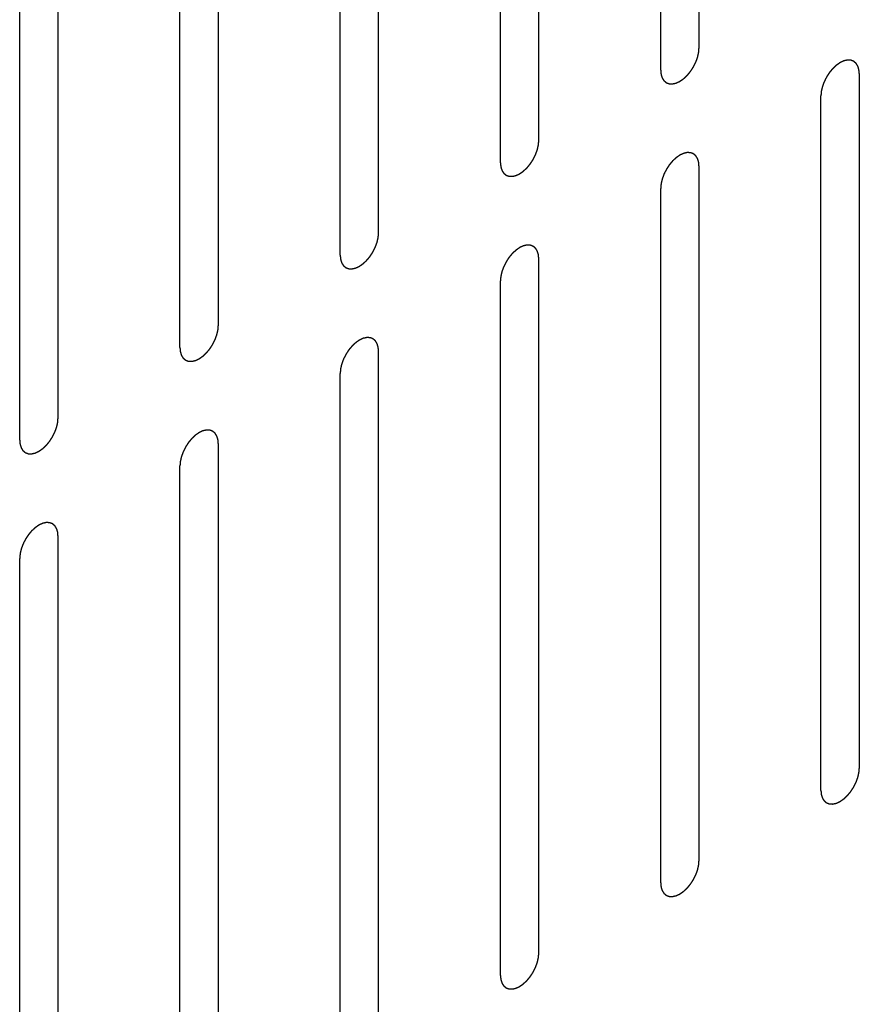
# Model space of a CAD drawing. Header units: inches. Extents: x 6 to 353, y 6 to 228.
# Tile 134 of 256: x 332.83 to 333.99, y 116.35 to 117.71. Entities that reach past the tile are written whole.
import ezdxf

# ---------------------------------------------------------------- set-up
doc = ezdxf.new("R2010")
doc.units = ezdxf.units.IN
doc.header["$LTSCALE"] = 19.946667
doc.header["$MEASUREMENT"] = 0
doc.linetypes.add('HIDDEN', pattern=[0.2, 0.1, -0.1])
doc.layers.add('DEFAULT_2', color=7, linetype='HIDDEN')

msp = doc.modelspace()

# ---------------------------------------------------------------- linework, layer by layer
at = {"layer": 'DEFAULT_2', "color": 7, "linetype": 'HIDDEN'}
for p, q in [((333.7713, 117.6675), (333.7713, 118.6269)), ((333.7183, 117.6369), (333.7183, 118.5963)), ((333.55, 117.5397), (333.55, 118.4991)), ((333.497, 117.5091), (333.497, 118.4685)), ((333.3287, 117.412), (333.3287, 118.3713)), ((333.2756, 117.3813), (333.2756, 118.3407)), ((333.1074, 117.2842), (333.1074, 118.2436)), ((333.0543, 117.2536), (333.0543, 118.2129)), ((332.886, 117.1564), (332.886, 118.1158)), ((332.833, 117.1258), (332.833, 118.0852)), ((333.9927, 116.6726), (333.9927, 117.632)), ((333.9396, 116.642), (333.9396, 117.6014)), ((333.7713, 116.5448), (333.7713, 117.5042)), ((333.7183, 116.5142), (333.7183, 117.4736)), ((333.55, 116.417), (333.55, 117.3764)), ((333.497, 116.3864), (333.497, 117.3458)), ((333.3287, 116.2893), (333.3287, 117.2487)), ((333.2756, 116.2586), (333.2756, 117.218)), ((333.1074, 116.1615), (333.1074, 117.1209)), ((333.0543, 116.1309), (333.0543, 117.0903)), ((332.886, 116.0337), (332.886, 116.9931)), ((332.833, 116.0031), (332.833, 116.9625))]:
    msp.add_line(p, q, dxfattribs=at)
for points in [[(333.7183, 117.6369), (333.7184, 117.636), (333.7185, 117.6345), (333.7187, 117.6329), (333.7187, 117.6321), (333.7188, 117.6316), (333.7188, 117.6312), (333.7189, 117.6309), (333.719, 117.6305), (333.7192, 117.6298), (333.7195, 117.6288), (333.7199, 117.6278), (333.7201, 117.6271), (333.7202, 117.6267), (333.7203, 117.6264), (333.7205, 117.6262), (333.7206, 117.6258), (333.721, 117.6253), (333.7215, 117.6244), (333.722, 117.6236), (333.7224, 117.6231), (333.7226, 117.6228), (333.7227, 117.6225), (333.7229, 117.6223), (333.7232, 117.6221), (333.7237, 117.6217), (333.7244, 117.6211), (333.7251, 117.6205), (333.7256, 117.6201), (333.7259, 117.6199), (333.726, 117.6197), (333.7263, 117.6196), (333.7266, 117.6195), (333.7272, 117.6193), (333.7281, 117.619), (333.7289, 117.6187), (333.7295, 117.6185), (333.7298, 117.6183), (333.7301, 117.6182), (333.7303, 117.6182), (333.7307, 117.6182), (333.7314, 117.6182), (333.7323, 117.6182), (333.7333, 117.6181), (333.734, 117.6181), (333.7343, 117.6181), (333.7346, 117.618), (333.7349, 117.6181), (333.7353, 117.6182), (333.7361, 117.6184), (333.7371, 117.6186), (333.7381, 117.6188), (333.7388, 117.619), (333.7393, 117.6191), (333.7396, 117.6191), (333.7399, 117.6193), (333.7403, 117.6195), (333.7409, 117.6198), (333.7415, 117.6201), (333.7424, 117.6205), (333.7433, 117.6209), (333.744, 117.6212), (333.7445, 117.6214), (333.7448, 117.6216), (333.7451, 117.6218), (333.7456, 117.6221), (333.7463, 117.6226), (333.7474, 117.6234), (333.7485, 117.6241), (333.7493, 117.6247), (333.75, 117.6251), (333.7506, 117.6257), (333.7514, 117.6265), (333.7524, 117.6274), (333.7535, 117.6284), (333.7543, 117.6292), (333.7549, 117.6297), (333.7555, 117.6304), (333.7563, 117.6313), (333.7572, 117.6325), (333.7582, 117.6336), (333.7589, 117.6345), (333.7595, 117.6352), (333.76, 117.636), (333.7607, 117.637), (333.7615, 117.6383), (333.7624, 117.6396), (333.763, 117.6406), (333.7636, 117.6414), (333.764, 117.6422), (333.7645, 117.6433), (333.7652, 117.6446), (333.7659, 117.646), (333.7664, 117.6471), (333.7669, 117.6479), (333.7671, 117.6487), (333.7676, 117.6498), (333.7681, 117.6512), (333.7686, 117.6526), (333.769, 117.6537), (333.7693, 117.6546), (333.7695, 117.6554), (333.7697, 117.6565), (333.77, 117.6579), (333.7704, 117.6592), (333.7706, 117.6603), (333.7708, 117.6612), (333.7709, 117.662), (333.771, 117.663), (333.7711, 117.6649), (333.7712, 117.6665), (333.7713, 117.6675)], [(333.9927, 117.632), (333.9926, 117.6329), (333.9924, 117.6344), (333.9923, 117.636), (333.9922, 117.6368), (333.9922, 117.6373), (333.9922, 117.6377), (333.992, 117.638), (333.9919, 117.6384), (333.9917, 117.6391), (333.9914, 117.6401), (333.9911, 117.6411), (333.9909, 117.6418), (333.9907, 117.6422), (333.9907, 117.6425), (333.9905, 117.6427), (333.9903, 117.6431), (333.9899, 117.6436), (333.9894, 117.6444), (333.9889, 117.6453), (333.9886, 117.6458), (333.9884, 117.6461), (333.9882, 117.6464), (333.988, 117.6466), (333.9877, 117.6468), (333.9872, 117.6472), (333.9866, 117.6478), (333.9859, 117.6484), (333.9854, 117.6488), (333.9851, 117.649), (333.9849, 117.6492), (333.9846, 117.6493), (333.9843, 117.6494), (333.9837, 117.6496), (333.9829, 117.6499), (333.9821, 117.6502), (333.9815, 117.6504), (333.9811, 117.6506), (333.9809, 117.6507), (333.9806, 117.6507), (333.9802, 117.6507), (333.9796, 117.6507), (333.9786, 117.6507), (333.9777, 117.6508), (333.977, 117.6508), (333.9766, 117.6508), (333.9763, 117.6509), (333.976, 117.6508), (333.9756, 117.6507), (333.9749, 117.6505), (333.9739, 117.6503), (333.9728, 117.6501), (333.9721, 117.6499), (333.9717, 117.6498), (333.9714, 117.6498), (333.971, 117.6496), (333.9706, 117.6494), (333.9701, 117.6491), (333.9694, 117.6488), (333.9685, 117.6484), (333.9677, 117.648), (333.9669, 117.6477), (333.9665, 117.6475), (333.9661, 117.6473), (333.9658, 117.6471), (333.9654, 117.6468), (333.9646, 117.6463), (333.9636, 117.6455), (333.9625, 117.6448), (333.9616, 117.6442), (333.961, 117.6438), (333.9604, 117.6432), (333.9595, 117.6424), (333.9585, 117.6415), (333.9575, 117.6405), (333.9567, 117.6397), (333.956, 117.6392), (333.9555, 117.6385), (333.9547, 117.6376), (333.9537, 117.6364), (333.9528, 117.6353), (333.952, 117.6344), (333.9514, 117.6337), (333.951, 117.6329), (333.9503, 117.6319), (333.9494, 117.6306), (333.9486, 117.6293), (333.9479, 117.6283), (333.9474, 117.6275), (333.947, 117.6267), (333.9464, 117.6256), (333.9457, 117.6243), (333.9451, 117.6229), (333.9445, 117.6218), (333.9441, 117.621), (333.9438, 117.6202), (333.9434, 117.6191), (333.9429, 117.6177), (333.9424, 117.6163), (333.942, 117.6152), (333.9416, 117.6143), (333.9415, 117.6135), (333.9412, 117.6124), (333.9409, 117.611), (333.9406, 117.6097), (333.9403, 117.6086), (333.9401, 117.6077), (333.9401, 117.6069), (333.94, 117.6059), (333.9398, 117.604), (333.9397, 117.6024), (333.9396, 117.6014)], [(333.497, 117.5091), (333.4971, 117.5082), (333.4972, 117.5068), (333.4973, 117.5051), (333.4974, 117.5043), (333.4974, 117.5038), (333.4975, 117.5035), (333.4976, 117.5032), (333.4977, 117.5028), (333.4979, 117.502), (333.4982, 117.501), (333.4985, 117.5), (333.4988, 117.4993), (333.4989, 117.4989), (333.499, 117.4986), (333.4991, 117.4984), (333.4993, 117.498), (333.4997, 117.4975), (333.5002, 117.4967), (333.5007, 117.4959), (333.501, 117.4953), (333.5013, 117.495), (333.5014, 117.4947), (333.5016, 117.4946), (333.5019, 117.4943), (333.5024, 117.4939), (333.5031, 117.4933), (333.5038, 117.4928), (333.5042, 117.4924), (333.5045, 117.4921), (333.5047, 117.4919), (333.505, 117.4919), (333.5053, 117.4917), (333.5059, 117.4915), (333.5067, 117.4912), (333.5076, 117.4909), (333.5082, 117.4907), (333.5085, 117.4906), (333.5087, 117.4904), (333.509, 117.4905), (333.5094, 117.4904), (333.5101, 117.4904), (333.511, 117.4904), (333.512, 117.4903), (333.5126, 117.4903), (333.513, 117.4903), (333.5133, 117.4903), (333.5136, 117.4904), (333.514, 117.4904), (333.5147, 117.4906), (333.5158, 117.4908), (333.5168, 117.4911), (333.5175, 117.4912), (333.5179, 117.4913), (333.5182, 117.4914), (333.5186, 117.4915), (333.519, 117.4917), (333.5196, 117.492), (333.5202, 117.4923), (333.5211, 117.4927), (333.522, 117.4931), (333.5227, 117.4935), (333.5232, 117.4937), (333.5235, 117.4938), (333.5238, 117.494), (333.5242, 117.4943), (333.525, 117.4948), (333.5261, 117.4956), (333.5271, 117.4963), (333.528, 117.4969), (333.5286, 117.4973), (333.5293, 117.498), (333.5301, 117.4987), (333.5311, 117.4997), (333.5321, 117.5006), (333.533, 117.5014), (333.5336, 117.5019), (333.5342, 117.5026), (333.5349, 117.5035), (333.5359, 117.5047), (333.5368, 117.5058), (333.5376, 117.5067), (333.5382, 117.5074), (333.5387, 117.5082), (333.5394, 117.5092), (333.5402, 117.5105), (333.5411, 117.5118), (333.5417, 117.5128), (333.5423, 117.5136), (333.5426, 117.5144), (333.5432, 117.5155), (333.5439, 117.5169), (333.5446, 117.5182), (333.5451, 117.5193), (333.5456, 117.5201), (333.5458, 117.521), (333.5462, 117.5221), (333.5467, 117.5235), (333.5473, 117.5248), (333.5477, 117.526), (333.548, 117.5268), (333.5481, 117.5276), (333.5484, 117.5287), (333.5487, 117.5301), (333.549, 117.5315), (333.5493, 117.5326), (333.5495, 117.5334), (333.5495, 117.5342), (333.5496, 117.5352), (333.5498, 117.5371), (333.5499, 117.5387), (333.55, 117.5397)], [(333.7713, 117.5042), (333.7712, 117.5052), (333.7711, 117.5066), (333.771, 117.5082), (333.7709, 117.5091), (333.7708, 117.5095), (333.7708, 117.5099), (333.7707, 117.5102), (333.7706, 117.5106), (333.7704, 117.5113), (333.7701, 117.5123), (333.7698, 117.5133), (333.7695, 117.514), (333.7694, 117.5144), (333.7693, 117.5147), (333.7692, 117.515), (333.769, 117.5153), (333.7686, 117.5159), (333.7681, 117.5167), (333.7676, 117.5175), (333.7673, 117.518), (333.767, 117.5184), (333.7669, 117.5186), (333.7667, 117.5188), (333.7664, 117.519), (333.7659, 117.5194), (333.7652, 117.52), (333.7645, 117.5206), (333.764, 117.521), (333.7638, 117.5212), (333.7636, 117.5214), (333.7633, 117.5215), (333.763, 117.5216), (333.7624, 117.5218), (333.7616, 117.5221), (333.7607, 117.5224), (333.7601, 117.5227), (333.7598, 117.5228), (333.7596, 117.5229), (333.7593, 117.5229), (333.7589, 117.5229), (333.7582, 117.5229), (333.7573, 117.523), (333.7563, 117.523), (333.7557, 117.523), (333.7553, 117.523), (333.755, 117.5231), (333.7547, 117.523), (333.7543, 117.5229), (333.7536, 117.5227), (333.7525, 117.5225), (333.7515, 117.5223), (333.7508, 117.5221), (333.7504, 117.522), (333.7501, 117.522), (333.7497, 117.5218), (333.7493, 117.5216), (333.7487, 117.5213), (333.7481, 117.521), (333.7472, 117.5206), (333.7463, 117.5202), (333.7456, 117.5199), (333.7451, 117.5197), (333.7448, 117.5195), (333.7445, 117.5193), (333.7441, 117.519), (333.7433, 117.5185), (333.7422, 117.5177), (333.7412, 117.517), (333.7403, 117.5164), (333.7397, 117.516), (333.739, 117.5154), (333.7382, 117.5146), (333.7372, 117.5137), (333.7361, 117.5127), (333.7353, 117.5119), (333.7347, 117.5114), (333.7341, 117.5107), (333.7334, 117.5098), (333.7324, 117.5087), (333.7315, 117.5075), (333.7307, 117.5066), (333.7301, 117.506), (333.7296, 117.5052), (333.7289, 117.5041), (333.7281, 117.5028), (333.7272, 117.5015), (333.7266, 117.5005), (333.726, 117.4997), (333.7257, 117.4989), (333.7251, 117.4978), (333.7244, 117.4965), (333.7237, 117.4951), (333.7232, 117.494), (333.7227, 117.4932), (333.7225, 117.4924), (333.7221, 117.4913), (333.7216, 117.4899), (333.721, 117.4885), (333.7206, 117.4874), (333.7203, 117.4865), (333.7202, 117.4857), (333.7199, 117.4846), (333.7196, 117.4832), (333.7193, 117.4819), (333.719, 117.4808), (333.7188, 117.4799), (333.7188, 117.4792), (333.7187, 117.4781), (333.7185, 117.4762), (333.7184, 117.4747), (333.7183, 117.4736)], [(333.2756, 117.3813), (333.2757, 117.3804), (333.2759, 117.379), (333.276, 117.3773), (333.2761, 117.3765), (333.2761, 117.376), (333.2761, 117.3757), (333.2763, 117.3754), (333.2764, 117.375), (333.2766, 117.3743), (333.2769, 117.3733), (333.2772, 117.3722), (333.2774, 117.3715), (333.2776, 117.3711), (333.2776, 117.3708), (333.2778, 117.3706), (333.278, 117.3703), (333.2784, 117.3697), (333.2789, 117.3689), (333.2794, 117.3681), (333.2797, 117.3675), (333.2799, 117.3672), (333.2801, 117.3669), (333.2803, 117.3668), (333.2806, 117.3665), (333.2811, 117.3661), (333.2817, 117.3656), (333.2824, 117.365), (333.2829, 117.3646), (333.2832, 117.3644), (333.2834, 117.3641), (333.2837, 117.3641), (333.284, 117.364), (333.2846, 117.3637), (333.2854, 117.3634), (333.2862, 117.3631), (333.2868, 117.3629), (333.2872, 117.3628), (333.2874, 117.3627), (333.2877, 117.3627), (333.2881, 117.3627), (333.2887, 117.3626), (333.2897, 117.3626), (333.2906, 117.3626), (333.2913, 117.3625), (333.2917, 117.3625), (333.292, 117.3625), (333.2923, 117.3626), (333.2927, 117.3627), (333.2934, 117.3628), (333.2944, 117.3631), (333.2955, 117.3633), (333.2962, 117.3634), (333.2966, 117.3635), (333.2969, 117.3636), (333.2973, 117.3638), (333.2977, 117.364), (333.2982, 117.3642), (333.2989, 117.3645), (333.2998, 117.3649), (333.3006, 117.3653), (333.3014, 117.3657), (333.3018, 117.3659), (333.3022, 117.366), (333.3025, 117.3663), (333.3029, 117.3665), (333.3037, 117.3671), (333.3047, 117.3678), (333.3058, 117.3685), (333.3067, 117.3692), (333.3073, 117.3695), (333.3079, 117.3702), (333.3088, 117.3709), (333.3098, 117.3719), (333.3108, 117.3728), (333.3116, 117.3736), (333.3123, 117.3741), (333.3128, 117.3749), (333.3136, 117.3758), (333.3146, 117.3769), (333.3155, 117.378), (333.3163, 117.3789), (333.3169, 117.3796), (333.3173, 117.3804), (333.318, 117.3814), (333.3189, 117.3827), (333.3197, 117.384), (333.3204, 117.3851), (333.3209, 117.3858), (333.3213, 117.3866), (333.3219, 117.3877), (333.3226, 117.3891), (333.3232, 117.3904), (333.3238, 117.3915), (333.3242, 117.3923), (333.3245, 117.3932), (333.3249, 117.3943), (333.3254, 117.3957), (333.3259, 117.3971), (333.3263, 117.3982), (333.3267, 117.399), (333.3268, 117.3998), (333.3271, 117.4009), (333.3274, 117.4023), (333.3277, 117.4037), (333.328, 117.4048), (333.3282, 117.4056), (333.3282, 117.4064), (333.3283, 117.4075), (333.3285, 117.4093), (333.3286, 117.4109), (333.3287, 117.412)], [(333.55, 117.3764), (333.5499, 117.3774), (333.5498, 117.3788), (333.5496, 117.3804), (333.5496, 117.3813), (333.5495, 117.3817), (333.5495, 117.3821), (333.5494, 117.3824), (333.5493, 117.3828), (333.5491, 117.3835), (333.5488, 117.3845), (333.5484, 117.3855), (333.5482, 117.3862), (333.5481, 117.3866), (333.548, 117.387), (333.5478, 117.3872), (333.5477, 117.3875), (333.5473, 117.3881), (333.5468, 117.3889), (333.5463, 117.3897), (333.5459, 117.3903), (333.5457, 117.3906), (333.5456, 117.3908), (333.5454, 117.391), (333.5451, 117.3912), (333.5446, 117.3916), (333.5439, 117.3922), (333.5432, 117.3928), (333.5427, 117.3932), (333.5424, 117.3934), (333.5422, 117.3936), (333.542, 117.3937), (333.5417, 117.3938), (333.5411, 117.394), (333.5402, 117.3943), (333.5394, 117.3947), (333.5388, 117.3949), (333.5385, 117.395), (333.5382, 117.3951), (333.538, 117.3951), (333.5376, 117.3951), (333.5369, 117.3951), (333.536, 117.3952), (333.535, 117.3952), (333.5343, 117.3953), (333.534, 117.3953), (333.5337, 117.3953), (333.5334, 117.3952), (333.533, 117.3951), (333.5322, 117.395), (333.5312, 117.3947), (333.5302, 117.3945), (333.5295, 117.3943), (333.529, 117.3942), (333.5287, 117.3942), (333.5284, 117.394), (333.528, 117.3938), (333.5274, 117.3936), (333.5268, 117.3933), (333.5259, 117.3929), (333.525, 117.3925), (333.5243, 117.3921), (333.5238, 117.3919), (333.5235, 117.3918), (333.5232, 117.3915), (333.5227, 117.3912), (333.522, 117.3907), (333.5209, 117.39), (333.5198, 117.3892), (333.519, 117.3886), (333.5183, 117.3882), (333.5177, 117.3876), (333.5169, 117.3869), (333.5159, 117.3859), (333.5148, 117.3849), (333.514, 117.3842), (333.5134, 117.3836), (333.5128, 117.3829), (333.512, 117.382), (333.5111, 117.3809), (333.5101, 117.3798), (333.5094, 117.3788), (333.5088, 117.3782), (333.5083, 117.3774), (333.5076, 117.3764), (333.5068, 117.3751), (333.5059, 117.3738), (333.5053, 117.3727), (333.5047, 117.372), (333.5043, 117.3711), (333.5038, 117.3701), (333.5031, 117.3687), (333.5024, 117.3673), (333.5019, 117.3663), (333.5014, 117.3654), (333.5012, 117.3646), (333.5007, 117.3635), (333.5002, 117.3621), (333.4997, 117.3607), (333.4993, 117.3596), (333.499, 117.3588), (333.4988, 117.3579), (333.4986, 117.3568), (333.4983, 117.3555), (333.4979, 117.3541), (333.4977, 117.353), (333.4975, 117.3522), (333.4974, 117.3514), (333.4973, 117.3503), (333.4972, 117.3485), (333.4971, 117.3469), (333.497, 117.3458)], [(333.0543, 117.2536), (333.0544, 117.2526), (333.0545, 117.2512), (333.0547, 117.2496), (333.0548, 117.2487), (333.0548, 117.2483), (333.0548, 117.2479), (333.0549, 117.2476), (333.055, 117.2472), (333.0553, 117.2465), (333.0556, 117.2455), (333.0559, 117.2445), (333.0561, 117.2438), (333.0562, 117.2434), (333.0563, 117.243), (333.0565, 117.2428), (333.0567, 117.2425), (333.057, 117.2419), (333.0575, 117.2411), (333.058, 117.2403), (333.0584, 117.2397), (333.0586, 117.2394), (333.0587, 117.2392), (333.059, 117.239), (333.0592, 117.2388), (333.0597, 117.2384), (333.0604, 117.2378), (333.0611, 117.2372), (333.0616, 117.2368), (333.0619, 117.2366), (333.0621, 117.2364), (333.0623, 117.2363), (333.0627, 117.2362), (333.0633, 117.236), (333.0641, 117.2356), (333.0649, 117.2353), (333.0655, 117.2351), (333.0658, 117.235), (333.0661, 117.2349), (333.0664, 117.2349), (333.0668, 117.2349), (333.0674, 117.2349), (333.0684, 117.2348), (333.0693, 117.2348), (333.07, 117.2347), (333.0704, 117.2347), (333.0706, 117.2347), (333.071, 117.2348), (333.0714, 117.2349), (333.0721, 117.235), (333.0731, 117.2353), (333.0742, 117.2355), (333.0749, 117.2357), (333.0753, 117.2358), (333.0756, 117.2358), (333.0759, 117.236), (333.0764, 117.2362), (333.0769, 117.2364), (333.0776, 117.2367), (333.0784, 117.2371), (333.0793, 117.2375), (333.0801, 117.2379), (333.0805, 117.2381), (333.0808, 117.2382), (333.0812, 117.2385), (333.0816, 117.2388), (333.0823, 117.2393), (333.0834, 117.24), (333.0845, 117.2408), (333.0853, 117.2414), (333.086, 117.2418), (333.0866, 117.2424), (333.0874, 117.2431), (333.0885, 117.2441), (333.0895, 117.2451), (333.0903, 117.2458), (333.091, 117.2464), (333.0915, 117.2471), (333.0923, 117.248), (333.0932, 117.2491), (333.0942, 117.2502), (333.0949, 117.2512), (333.0955, 117.2518), (333.096, 117.2526), (333.0967, 117.2536), (333.0976, 117.2549), (333.0984, 117.2562), (333.0991, 117.2573), (333.0996, 117.258), (333.1, 117.2589), (333.1006, 117.2599), (333.1012, 117.2613), (333.1019, 117.2627), (333.1025, 117.2637), (333.1029, 117.2646), (333.1032, 117.2654), (333.1036, 117.2665), (333.1041, 117.2679), (333.1046, 117.2693), (333.105, 117.2704), (333.1054, 117.2712), (333.1055, 117.2721), (333.1058, 117.2732), (333.1061, 117.2745), (333.1064, 117.2759), (333.1066, 117.277), (333.1069, 117.2778), (333.1069, 117.2786), (333.107, 117.2797), (333.1071, 117.2815), (333.1073, 117.2831), (333.1074, 117.2842)], [(333.3287, 117.2487), (333.3286, 117.2496), (333.3285, 117.251), (333.3283, 117.2527), (333.3283, 117.2535), (333.3282, 117.254), (333.3282, 117.2543), (333.3281, 117.2546), (333.328, 117.255), (333.3277, 117.2557), (333.3274, 117.2567), (333.3271, 117.2578), (333.3269, 117.2585), (333.3268, 117.2589), (333.3267, 117.2592), (333.3265, 117.2594), (333.3263, 117.2597), (333.326, 117.2603), (333.3255, 117.2611), (333.325, 117.2619), (333.3246, 117.2625), (333.3244, 117.2628), (333.3243, 117.2631), (333.324, 117.2632), (333.3238, 117.2635), (333.3233, 117.2639), (333.3226, 117.2644), (333.3219, 117.265), (333.3214, 117.2654), (333.3211, 117.2656), (333.3209, 117.2658), (333.3207, 117.2659), (333.3203, 117.266), (333.3197, 117.2663), (333.3189, 117.2666), (333.3181, 117.2669), (333.3175, 117.2671), (333.3172, 117.2672), (333.3169, 117.2673), (333.3166, 117.2673), (333.3163, 117.2673), (333.3156, 117.2674), (333.3146, 117.2674), (333.3137, 117.2674), (333.313, 117.2675), (333.3126, 117.2675), (333.3124, 117.2675), (333.312, 117.2674), (333.3116, 117.2673), (333.3109, 117.2672), (333.3099, 117.2669), (333.3088, 117.2667), (333.3081, 117.2666), (333.3077, 117.2665), (333.3074, 117.2664), (333.3071, 117.2662), (333.3066, 117.266), (333.3061, 117.2658), (333.3054, 117.2655), (333.3046, 117.2651), (333.3037, 117.2647), (333.3029, 117.2643), (333.3025, 117.2641), (333.3022, 117.264), (333.3018, 117.2637), (333.3014, 117.2635), (333.3007, 117.2629), (333.2996, 117.2622), (333.2985, 117.2615), (333.2977, 117.2608), (333.297, 117.2604), (333.2964, 117.2598), (333.2956, 117.2591), (333.2945, 117.2581), (333.2935, 117.2572), (333.2927, 117.2564), (333.292, 117.2559), (333.2915, 117.2551), (333.2907, 117.2542), (333.2898, 117.2531), (333.2888, 117.252), (333.2881, 117.2511), (333.2875, 117.2504), (333.287, 117.2496), (333.2863, 117.2486), (333.2855, 117.2473), (333.2846, 117.246), (333.2839, 117.2449), (333.2834, 117.2442), (333.283, 117.2434), (333.2825, 117.2423), (333.2818, 117.2409), (333.2811, 117.2396), (333.2805, 117.2385), (333.2801, 117.2377), (333.2798, 117.2368), (333.2794, 117.2357), (333.2789, 117.2343), (333.2784, 117.2329), (333.278, 117.2318), (333.2777, 117.231), (333.2775, 117.2302), (333.2772, 117.2291), (333.2769, 117.2277), (333.2766, 117.2263), (333.2764, 117.2252), (333.2761, 117.2244), (333.2761, 117.2236), (333.276, 117.2225), (333.2759, 117.2207), (333.2757, 117.2191), (333.2756, 117.218)], [(332.833, 117.1258), (332.8331, 117.1248), (332.8332, 117.1234), (332.8334, 117.1218), (332.8334, 117.1209), (332.8335, 117.1205), (332.8335, 117.1201), (332.8336, 117.1198), (332.8337, 117.1194), (332.8339, 117.1187), (332.8343, 117.1177), (332.8346, 117.1167), (332.8348, 117.116), (332.8349, 117.1156), (332.835, 117.1152), (332.8352, 117.115), (332.8354, 117.1147), (332.8357, 117.1141), (332.8362, 117.1133), (332.8367, 117.1125), (332.8371, 117.112), (332.8373, 117.1116), (332.8374, 117.1114), (332.8376, 117.1112), (332.8379, 117.111), (332.8384, 117.1106), (332.8391, 117.11), (332.8398, 117.1094), (332.8403, 117.109), (332.8406, 117.1088), (332.8408, 117.1086), (332.841, 117.1085), (332.8413, 117.1084), (332.8419, 117.1082), (332.8428, 117.1079), (332.8436, 117.1076), (332.8442, 117.1073), (332.8445, 117.1072), (332.8448, 117.1071), (332.8451, 117.1071), (332.8454, 117.1071), (332.8461, 117.1071), (332.847, 117.107), (332.848, 117.107), (332.8487, 117.107), (332.849, 117.107), (332.8493, 117.1069), (332.8496, 117.107), (332.85, 117.1071), (332.8508, 117.1073), (332.8518, 117.1075), (332.8528, 117.1077), (332.8536, 117.1079), (332.854, 117.108), (332.8543, 117.108), (332.8546, 117.1082), (332.855, 117.1084), (332.8556, 117.1087), (332.8562, 117.109), (332.8571, 117.1094), (332.858, 117.1098), (332.8588, 117.1101), (332.8592, 117.1103), (332.8595, 117.1104), (332.8598, 117.1107), (332.8603, 117.111), (332.861, 117.1115), (332.8621, 117.1122), (332.8632, 117.113), (332.864, 117.1136), (332.8647, 117.114), (332.8653, 117.1146), (332.8661, 117.1154), (332.8671, 117.1163), (332.8682, 117.1173), (332.869, 117.118), (332.8696, 117.1186), (332.8702, 117.1193), (332.871, 117.1202), (332.8719, 117.1213), (332.8729, 117.1225), (332.8736, 117.1234), (332.8742, 117.124), (332.8747, 117.1248), (332.8754, 117.1259), (332.8762, 117.1272), (332.8771, 117.1285), (332.8778, 117.1295), (332.8783, 117.1303), (332.8787, 117.1311), (332.8792, 117.1322), (332.8799, 117.1335), (332.8806, 117.1349), (332.8811, 117.136), (332.8816, 117.1368), (332.8818, 117.1376), (332.8823, 117.1387), (332.8828, 117.1401), (332.8833, 117.1415), (332.8837, 117.1426), (332.884, 117.1435), (332.8842, 117.1443), (332.8844, 117.1454), (332.8848, 117.1467), (332.8851, 117.1481), (332.8853, 117.1492), (332.8855, 117.1501), (332.8856, 117.1508), (332.8857, 117.1519), (332.8858, 117.1537), (332.8859, 117.1553), (332.886, 117.1564)], [(333.1074, 117.1209), (333.1073, 117.1218), (333.1071, 117.1232), (333.107, 117.1249), (333.1069, 117.1257), (333.1069, 117.1262), (333.1069, 117.1265), (333.1068, 117.1268), (333.1066, 117.1272), (333.1064, 117.1279), (333.1061, 117.129), (333.1058, 117.13), (333.1056, 117.1307), (333.1054, 117.1311), (333.1054, 117.1314), (333.1052, 117.1316), (333.105, 117.132), (333.1046, 117.1325), (333.1041, 117.1333), (333.1036, 117.1341), (333.1033, 117.1347), (333.1031, 117.135), (333.1029, 117.1353), (333.1027, 117.1354), (333.1024, 117.1357), (333.102, 117.1361), (333.1013, 117.1367), (333.1006, 117.1372), (333.1001, 117.1376), (333.0998, 117.1379), (333.0996, 117.1381), (333.0993, 117.1381), (333.099, 117.1383), (333.0984, 117.1385), (333.0976, 117.1388), (333.0968, 117.1391), (333.0962, 117.1393), (333.0958, 117.1394), (333.0956, 117.1396), (333.0953, 117.1395), (333.0949, 117.1396), (333.0943, 117.1396), (333.0933, 117.1396), (333.0924, 117.1397), (333.0917, 117.1397), (333.0913, 117.1397), (333.091, 117.1397), (333.0907, 117.1396), (333.0903, 117.1396), (333.0896, 117.1394), (333.0886, 117.1392), (333.0875, 117.1389), (333.0868, 117.1388), (333.0864, 117.1387), (333.0861, 117.1386), (333.0858, 117.1385), (333.0853, 117.1383), (333.0848, 117.138), (333.0841, 117.1377), (333.0832, 117.1373), (333.0824, 117.1369), (333.0816, 117.1365), (333.0812, 117.1363), (333.0808, 117.1362), (333.0805, 117.136), (333.0801, 117.1357), (333.0793, 117.1351), (333.0783, 117.1344), (333.0772, 117.1337), (333.0763, 117.1331), (333.0757, 117.1327), (333.0751, 117.132), (333.0742, 117.1313), (333.0732, 117.1303), (333.0722, 117.1294), (333.0714, 117.1286), (333.0707, 117.1281), (333.0702, 117.1274), (333.0694, 117.1265), (333.0685, 117.1253), (333.0675, 117.1242), (333.0667, 117.1233), (333.0661, 117.1226), (333.0657, 117.1218), (333.065, 117.1208), (333.0641, 117.1195), (333.0633, 117.1182), (333.0626, 117.1172), (333.0621, 117.1164), (333.0617, 117.1156), (333.0611, 117.1145), (333.0605, 117.1131), (333.0598, 117.1118), (333.0592, 117.1107), (333.0588, 117.1099), (333.0585, 117.109), (333.0581, 117.1079), (333.0576, 117.1065), (333.0571, 117.1051), (333.0567, 117.104), (333.0563, 117.1032), (333.0562, 117.1024), (333.0559, 117.1013), (333.0556, 117.0999), (333.0553, 117.0985), (333.055, 117.0974), (333.0548, 117.0966), (333.0548, 117.0958), (333.0547, 117.0948), (333.0545, 117.0929), (333.0544, 117.0913), (333.0543, 117.0903)], [(332.886, 116.9931), (332.8859, 116.994), (332.8858, 116.9955), (332.8857, 116.9971), (332.8856, 116.9979), (332.8856, 116.9984), (332.8855, 116.9988), (332.8854, 116.9991), (332.8853, 116.9995), (332.8851, 117.0002), (332.8848, 117.0012), (332.8845, 117.0022), (332.8843, 117.0029), (332.8841, 117.0033), (332.884, 117.0036), (332.8839, 117.0038), (332.8837, 117.0042), (332.8833, 117.0047), (332.8828, 117.0055), (332.8823, 117.0064), (332.882, 117.0069), (332.8818, 117.0072), (332.8816, 117.0075), (332.8814, 117.0077), (332.8811, 117.0079), (332.8806, 117.0083), (332.8799, 117.0089), (332.8792, 117.0094), (332.8788, 117.0099), (332.8785, 117.0101), (332.8783, 117.0103), (332.878, 117.0104), (332.8777, 117.0105), (332.8771, 117.0107), (332.8763, 117.011), (332.8754, 117.0113), (332.8749, 117.0115), (332.8745, 117.0116), (332.8743, 117.0118), (332.874, 117.0118), (332.8736, 117.0118), (332.8729, 117.0118), (332.872, 117.0118), (332.871, 117.0119), (332.8704, 117.0119), (332.87, 117.0119), (332.8697, 117.012), (332.8694, 117.0119), (332.869, 117.0118), (332.8683, 117.0116), (332.8672, 117.0114), (332.8662, 117.0111), (332.8655, 117.011), (332.8651, 117.0109), (332.8648, 117.0109), (332.8644, 117.0107), (332.864, 117.0105), (332.8634, 117.0102), (332.8628, 117.0099), (332.8619, 117.0095), (332.861, 117.0091), (332.8603, 117.0088), (332.8598, 117.0086), (332.8595, 117.0084), (332.8592, 117.0082), (332.8588, 117.0079), (332.858, 117.0074), (332.8569, 117.0066), (332.8559, 117.0059), (332.855, 117.0053), (332.8544, 117.0049), (332.8537, 117.0043), (332.8529, 117.0035), (332.8519, 117.0026), (332.8509, 117.0016), (332.85, 117.0008), (332.8494, 117.0003), (332.8488, 116.9996), (332.8481, 116.9987), (332.8471, 116.9975), (332.8462, 116.9964), (332.8454, 116.9955), (332.8448, 116.9948), (332.8443, 116.994), (332.8437, 116.993), (332.8428, 116.9917), (332.842, 116.9904), (332.8413, 116.9894), (332.8407, 116.9886), (332.8404, 116.9878), (332.8398, 116.9867), (332.8391, 116.9854), (332.8384, 116.984), (332.8379, 116.9829), (332.8375, 116.9821), (332.8372, 116.9813), (332.8368, 116.9802), (332.8363, 116.9788), (332.8357, 116.9774), (332.8354, 116.9763), (332.835, 116.9754), (332.8349, 116.9746), (332.8346, 116.9735), (332.8343, 116.9721), (332.834, 116.9708), (332.8337, 116.9697), (332.8335, 116.9688), (332.8335, 116.968), (332.8334, 116.967), (332.8332, 116.9651), (332.8331, 116.9635), (332.833, 116.9625)], [(333.9396, 116.642), (333.9397, 116.641), (333.9398, 116.6396), (333.94, 116.638), (333.94, 116.6372), (333.9401, 116.6367), (333.9401, 116.6363), (333.9402, 116.636), (333.9403, 116.6356), (333.9406, 116.6349), (333.9409, 116.6339), (333.9412, 116.6329), (333.9414, 116.6322), (333.9415, 116.6318), (333.9416, 116.6315), (333.9418, 116.6312), (333.942, 116.6309), (333.9423, 116.6303), (333.9428, 116.6295), (333.9433, 116.6287), (333.9437, 116.6282), (333.9439, 116.6279), (333.944, 116.6276), (333.9443, 116.6274), (333.9445, 116.6272), (333.945, 116.6268), (333.9457, 116.6262), (333.9464, 116.6256), (333.9469, 116.6252), (333.9472, 116.625), (333.9474, 116.6248), (333.9476, 116.6247), (333.948, 116.6246), (333.9486, 116.6244), (333.9494, 116.6241), (333.9502, 116.6238), (333.9508, 116.6236), (333.9511, 116.6234), (333.9514, 116.6233), (333.9517, 116.6233), (333.952, 116.6233), (333.9527, 116.6233), (333.9537, 116.6232), (333.9546, 116.6232), (333.9553, 116.6232), (333.9557, 116.6232), (333.9559, 116.6231), (333.9563, 116.6232), (333.9567, 116.6233), (333.9574, 116.6235), (333.9584, 116.6237), (333.9595, 116.6239), (333.9602, 116.6241), (333.9606, 116.6242), (333.9609, 116.6242), (333.9612, 116.6244), (333.9617, 116.6246), (333.9622, 116.6249), (333.9629, 116.6252), (333.9637, 116.6256), (333.9646, 116.626), (333.9654, 116.6263), (333.9658, 116.6265), (333.9661, 116.6267), (333.9665, 116.6269), (333.9669, 116.6272), (333.9676, 116.6277), (333.9687, 116.6285), (333.9698, 116.6292), (333.9706, 116.6298), (333.9713, 116.6302), (333.9719, 116.6308), (333.9727, 116.6316), (333.9738, 116.6325), (333.9748, 116.6335), (333.9756, 116.6343), (333.9763, 116.6348), (333.9768, 116.6355), (333.9776, 116.6364), (333.9785, 116.6375), (333.9795, 116.6387), (333.9802, 116.6396), (333.9808, 116.6402), (333.9813, 116.6411), (333.982, 116.6421), (333.9828, 116.6434), (333.9837, 116.6447), (333.9844, 116.6457), (333.9849, 116.6465), (333.9853, 116.6473), (333.9858, 116.6484), (333.9865, 116.6497), (333.9872, 116.6511), (333.9878, 116.6522), (333.9882, 116.653), (333.9885, 116.6538), (333.9889, 116.6549), (333.9894, 116.6563), (333.9899, 116.6577), (333.9903, 116.6588), (333.9906, 116.6597), (333.9908, 116.6605), (333.9911, 116.6616), (333.9914, 116.663), (333.9917, 116.6643), (333.9919, 116.6654), (333.9922, 116.6663), (333.9922, 116.667), (333.9923, 116.6681), (333.9924, 116.67), (333.9926, 116.6715), (333.9927, 116.6726)], [(333.7183, 116.5142), (333.7184, 116.5133), (333.7185, 116.5119), (333.7187, 116.5102), (333.7187, 116.5094), (333.7188, 116.5089), (333.7188, 116.5085), (333.7189, 116.5083), (333.719, 116.5078), (333.7192, 116.5071), (333.7195, 116.5061), (333.7199, 116.5051), (333.7201, 116.5044), (333.7202, 116.504), (333.7203, 116.5037), (333.7205, 116.5035), (333.7206, 116.5031), (333.721, 116.5026), (333.7215, 116.5018), (333.722, 116.501), (333.7224, 116.5004), (333.7226, 116.5001), (333.7227, 116.4998), (333.7229, 116.4997), (333.7232, 116.4994), (333.7237, 116.499), (333.7244, 116.4984), (333.7251, 116.4979), (333.7256, 116.4974), (333.7259, 116.4972), (333.726, 116.497), (333.7263, 116.497), (333.7266, 116.4968), (333.7272, 116.4966), (333.7281, 116.4963), (333.7289, 116.496), (333.7295, 116.4958), (333.7298, 116.4957), (333.7301, 116.4955), (333.7303, 116.4956), (333.7307, 116.4955), (333.7314, 116.4955), (333.7323, 116.4955), (333.7333, 116.4954), (333.734, 116.4954), (333.7343, 116.4954), (333.7346, 116.4953), (333.7349, 116.4954), (333.7353, 116.4955), (333.7361, 116.4957), (333.7371, 116.4959), (333.7381, 116.4962), (333.7388, 116.4963), (333.7393, 116.4964), (333.7396, 116.4965), (333.7399, 116.4966), (333.7403, 116.4968), (333.7409, 116.4971), (333.7415, 116.4974), (333.7424, 116.4978), (333.7433, 116.4982), (333.744, 116.4985), (333.7445, 116.4988), (333.7448, 116.4989), (333.7451, 116.4991), (333.7456, 116.4994), (333.7463, 116.4999), (333.7474, 116.5007), (333.7485, 116.5014), (333.7493, 116.502), (333.75, 116.5024), (333.7506, 116.503), (333.7514, 116.5038), (333.7524, 116.5048), (333.7535, 116.5057), (333.7543, 116.5065), (333.7549, 116.507), (333.7555, 116.5077), (333.7563, 116.5086), (333.7572, 116.5098), (333.7582, 116.5109), (333.7589, 116.5118), (333.7595, 116.5125), (333.76, 116.5133), (333.7607, 116.5143), (333.7615, 116.5156), (333.7624, 116.5169), (333.763, 116.5179), (333.7636, 116.5187), (333.764, 116.5195), (333.7645, 116.5206), (333.7652, 116.522), (333.7659, 116.5233), (333.7664, 116.5244), (333.7669, 116.5252), (333.7671, 116.526), (333.7676, 116.5272), (333.7681, 116.5285), (333.7686, 116.5299), (333.769, 116.5311), (333.7693, 116.5319), (333.7695, 116.5327), (333.7697, 116.5338), (333.77, 116.5352), (333.7704, 116.5366), (333.7706, 116.5376), (333.7708, 116.5385), (333.7709, 116.5393), (333.771, 116.5403), (333.7711, 116.5422), (333.7712, 116.5438), (333.7713, 116.5448)], [(333.497, 116.3864), (333.4971, 116.3855), (333.4972, 116.3841), (333.4973, 116.3824), (333.4974, 116.3816), (333.4974, 116.3811), (333.4975, 116.3808), (333.4976, 116.3805), (333.4977, 116.3801), (333.4979, 116.3794), (333.4982, 116.3783), (333.4985, 116.3773), (333.4988, 116.3766), (333.4989, 116.3762), (333.499, 116.3759), (333.4991, 116.3757), (333.4993, 116.3753), (333.4997, 116.3748), (333.5002, 116.374), (333.5007, 116.3732), (333.501, 116.3726), (333.5013, 116.3723), (333.5014, 116.372), (333.5016, 116.3719), (333.5019, 116.3716), (333.5024, 116.3712), (333.5031, 116.3707), (333.5038, 116.3701), (333.5042, 116.3697), (333.5045, 116.3694), (333.5047, 116.3692), (333.505, 116.3692), (333.5053, 116.369), (333.5059, 116.3688), (333.5067, 116.3685), (333.5076, 116.3682), (333.5082, 116.368), (333.5085, 116.3679), (333.5087, 116.3678), (333.509, 116.3678), (333.5094, 116.3677), (333.5101, 116.3677), (333.511, 116.3677), (333.512, 116.3676), (333.5126, 116.3676), (333.513, 116.3676), (333.5133, 116.3676), (333.5136, 116.3677), (333.514, 116.3677), (333.5147, 116.3679), (333.5158, 116.3681), (333.5168, 116.3684), (333.5175, 116.3685), (333.5179, 116.3686), (333.5182, 116.3687), (333.5186, 116.3689), (333.519, 116.369), (333.5196, 116.3693), (333.5202, 116.3696), (333.5211, 116.37), (333.522, 116.3704), (333.5227, 116.3708), (333.5232, 116.371), (333.5235, 116.3711), (333.5238, 116.3713), (333.5242, 116.3716), (333.525, 116.3722), (333.5261, 116.3729), (333.5271, 116.3736), (333.528, 116.3742), (333.5286, 116.3746), (333.5293, 116.3753), (333.5301, 116.376), (333.5311, 116.377), (333.5321, 116.3779), (333.533, 116.3787), (333.5336, 116.3792), (333.5342, 116.38), (333.5349, 116.3808), (333.5359, 116.382), (333.5368, 116.3831), (333.5376, 116.384), (333.5382, 116.3847), (333.5387, 116.3855), (333.5394, 116.3865), (333.5402, 116.3878), (333.5411, 116.3891), (333.5417, 116.3901), (333.5423, 116.3909), (333.5426, 116.3917), (333.5432, 116.3928), (333.5439, 116.3942), (333.5446, 116.3955), (333.5451, 116.3966), (333.5456, 116.3974), (333.5458, 116.3983), (333.5462, 116.3994), (333.5467, 116.4008), (333.5473, 116.4022), (333.5477, 116.4033), (333.548, 116.4041), (333.5481, 116.4049), (333.5484, 116.406), (333.5487, 116.4074), (333.549, 116.4088), (333.5493, 116.4099), (333.5495, 116.4107), (333.5495, 116.4115), (333.5496, 116.4125), (333.5498, 116.4144), (333.5499, 116.416), (333.55, 116.417)]]:
    msp.add_open_spline(points, degree=3, knots=[0, 0, 0, 0, 0.03125, 0.046875, 0.054688, 0.058594, 0.0625, 0.066406, 0.070312, 0.078125, 0.09375, 0.109375, 0.117188, 0.121094, 0.125, 0.128906, 0.132812, 0.140625, 0.15625, 0.171875, 0.179688, 0.183594, 0.1875, 0.191406, 0.195312, 0.203125, 0.21875, 0.234375, 0.242188, 0.246094, 0.25, 0.253906, 0.257812, 0.265625, 0.28125, 0.296875, 0.304688, 0.308594, 0.3125, 0.316406, 0.320312, 0.328125, 0.34375, 0.359375, 0.367188, 0.371094, 0.375, 0.378906, 0.382812, 0.390625, 0.40625, 0.421875, 0.429688, 0.433594, 0.4375, 0.441406, 0.445312, 0.453125, 0.460938, 0.46875, 0.484375, 0.492188, 0.496094, 0.5, 0.503906, 0.507812, 0.515625, 0.53125, 0.546875, 0.554688, 0.5625, 0.570312, 0.578125, 0.59375, 0.609375, 0.617188, 0.625, 0.632812, 0.640625, 0.65625, 0.671875, 0.679688, 0.6875, 0.695312, 0.703125, 0.71875, 0.734375, 0.742188, 0.75, 0.757812, 0.765625, 0.78125, 0.796875, 0.804688, 0.8125, 0.820312, 0.828125, 0.84375, 0.859375, 0.867188, 0.875, 0.882812, 0.890625, 0.90625, 0.921875, 0.929688, 0.9375, 0.945312, 0.953125, 0.96875, 1, 1, 1, 1], dxfattribs=at)

doc.saveas('drawing.dxf')
